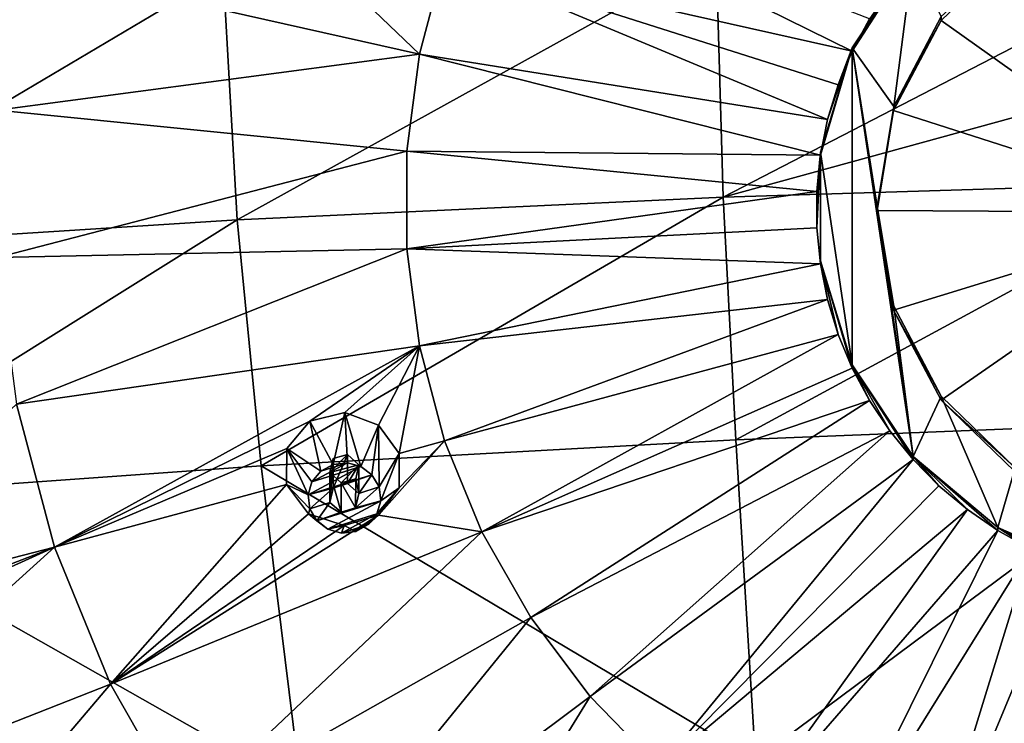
# Model space of a CAD drawing. Header units: millimetres. Extents: x -198 to 325, y 0 to 239.
# Tile 180 of 256: x -170 to -153, y 178 to 190. Entities that reach past the tile are written whole.
import ezdxf

# ---------------------------------------------------------------- set-up
doc = ezdxf.new("R2010")
doc.units = ezdxf.units.MM
doc.header["$LTSCALE"] = 65.185185
for name, color, linetype in [('2111', 7, 'CONTINUOUS'), ('2112', 7, 'CONTINUOUS'), ('2173', 7, 'CONTINUOUS'), ('2174', 7, 'CONTINUOUS'), ('2176', 7, 'CONTINUOUS'), ('2177', 7, 'CONTINUOUS'), ('2178', 7, 'CONTINUOUS'), ('2179', 7, 'CONTINUOUS'), ('2368', 7, 'CONTINUOUS'), ('2369', 7, 'CONTINUOUS'), ('2370', 7, 'CONTINUOUS'), ('2371', 7, 'CONTINUOUS'), ('2372', 7, 'CONTINUOUS')]:
    doc.layers.add(name, color=color, linetype=linetype)

msp = doc.modelspace()

# ---------------------------------------------------------------- linework, layer by layer
at = {"layer": '2111', "linetype": 'CONTINUOUS'}
for points in [[(-150, 190.893, -2.19), (-158.033, 186.738, -2.742), (-158.148, 190.728, -1.902), (-150, 190.893, -2.19)], [(-150, 190.893, -2.19), (-150, 188.944, -2.628), (-158.033, 186.738, -2.742), (-150, 190.893, -2.19)], [(-166.032, 186.364, -1.965), (-166.261, 190.429, -1.107), (-158.148, 190.728, -1.902), (-166.032, 186.364, -1.965)], [(-158.033, 186.738, -2.742), (-166.032, 186.364, -1.965), (-158.148, 190.728, -1.902), (-158.033, 186.738, -2.742)], [(-173.965, 185.863, -0.708), (-174.305, 189.997, 0.19), (-166.261, 190.429, -1.107), (-173.965, 185.863, -0.708)], [(-166.032, 186.364, -1.965), (-173.965, 185.863, -0.708), (-166.261, 190.429, -1.107), (-166.032, 186.364, -1.965)], [(-150, 188.944, -2.628), (-150, 186.985, -3.035), (-158.033, 186.738, -2.742), (-150, 188.944, -2.628)], [(-150, 186.985, -3.035), (-157.827, 182.748, -3.473), (-158.033, 186.738, -2.742), (-150, 186.985, -3.035)], [(-150, 186.985, -3.035), (-150, 183.06, -3.751), (-157.827, 182.748, -3.473), (-150, 186.985, -3.035)], [(-158.033, 186.738, -2.742), (-165.633, 182.316, -2.735), (-166.032, 186.364, -1.965), (-158.033, 186.738, -2.742)], [(-157.827, 182.748, -3.473), (-165.633, 182.316, -2.735), (-158.033, 186.738, -2.742), (-157.827, 182.748, -3.473)], [(-166.032, 186.364, -1.965), (-173.385, 181.764, -1.537), (-173.965, 185.863, -0.708), (-166.032, 186.364, -1.965)], [(-165.633, 182.316, -2.735), (-173.385, 181.764, -1.537), (-166.032, 186.364, -1.965), (-165.633, 182.316, -2.735)]]:
    msp.add_3dface(points, dxfattribs=at)
at = {"layer": '2112', "linetype": 'CONTINUOUS'}
for points in [[(-157.827, 182.748, -3.473), (-150, 183.06, -3.751), (-157.503, 177.478, -4.344), (-157.827, 182.748, -3.473)], [(-150, 183.06, -3.751), (-150, 177.847, -4.596), (-157.503, 177.478, -4.344), (-150, 183.06, -3.751)], [(-165.633, 182.316, -2.735), (-157.827, 182.748, -3.473), (-157.503, 177.478, -4.344), (-165.633, 182.316, -2.735)], [(-173.385, 181.764, -1.537), (-165.633, 182.316, -2.735), (-164.977, 177, -3.659), (-173.385, 181.764, -1.537)], [(-164.977, 177, -3.659), (-165.633, 182.316, -2.735), (-157.503, 177.478, -4.344), (-164.977, 177, -3.659)], [(-172.392, 176.411, -2.546), (-173.385, 181.764, -1.537), (-164.977, 177, -3.659), (-172.392, 176.411, -2.546)]]:
    msp.add_3dface(points, dxfattribs=at)
at = {"layer": '2173', "color": 7, "linetype": 'CONTINUOUS', "true_color": 0xe0e6ed}
for points in [[(-162.004, 192.147, 30.382), (-162.617, 190.651, 29.981), (-155.913, 189.142, 30.204), (-162.004, 192.147, 30.382)], [(-155.629, 189.673, 30.347), (-162.004, 192.147, 30.382), (-155.913, 189.142, 30.204), (-155.629, 189.673, 30.347)], [(-162.617, 190.651, 29.981), (-164.275, 190.285, 29.689), (-163.032, 189.092, 29.563), (-162.617, 190.651, 29.981)], [(-162.617, 190.651, 29.981), (-163.032, 189.092, 29.563), (-156.317, 188.014, 29.902), (-162.617, 190.651, 29.981)], [(-155.913, 189.142, 30.204), (-162.617, 190.651, 29.981), (-156.143, 188.588, 30.056), (-155.913, 189.142, 30.204)], [(-156.143, 188.588, 30.056), (-162.617, 190.651, 29.981), (-156.317, 188.014, 29.902), (-156.143, 188.588, 30.056)], [(-169.662, 190.58, 28.9), (-169.977, 188.171, 28.254), (-163.032, 189.092, 29.563), (-169.662, 190.58, 28.9)], [(-164.275, 190.285, 29.689), (-169.662, 190.58, 28.9), (-163.032, 189.092, 29.563), (-164.275, 190.285, 29.689)], [(-163.032, 189.092, 29.563), (-169.977, 188.171, 28.254), (-163.24, 187.496, 29.136), (-163.032, 189.092, 29.563)], [(-163.032, 189.092, 29.563), (-163.24, 187.496, 29.136), (-156.434, 187.428, 29.745), (-163.032, 189.092, 29.563)], [(-156.317, 188.014, 29.902), (-163.032, 189.092, 29.563), (-156.434, 187.428, 29.745), (-156.317, 188.014, 29.902)], [(-169.977, 188.171, 28.254), (-169.977, 185.743, 27.604), (-163.24, 187.496, 29.136), (-169.977, 188.171, 28.254)], [(-163.24, 187.496, 29.136), (-169.977, 185.743, 27.604), (-163.24, 185.886, 28.704), (-163.24, 187.496, 29.136)], [(-163.24, 187.496, 29.136), (-163.24, 185.886, 28.704), (-156.493, 186.833, 29.586), (-163.24, 187.496, 29.136)], [(-156.434, 187.428, 29.745), (-163.24, 187.496, 29.136), (-156.493, 186.833, 29.586), (-156.434, 187.428, 29.745)], [(-156.493, 186.833, 29.586), (-163.24, 185.886, 28.704), (-156.493, 186.235, 29.425), (-156.493, 186.833, 29.586)], [(-156.493, 186.235, 29.425), (-163.24, 185.886, 28.704), (-156.434, 185.641, 29.266), (-156.493, 186.235, 29.425)], [(-169.977, 185.743, 27.604), (-169.662, 183.334, 26.958), (-163.24, 185.886, 28.704), (-169.977, 185.743, 27.604)], [(-163.24, 185.886, 28.704), (-169.662, 183.334, 26.958), (-163.032, 184.29, 28.277), (-163.24, 185.886, 28.704)], [(-163.24, 185.886, 28.704), (-163.032, 184.29, 28.277), (-156.434, 185.641, 29.266), (-163.24, 185.886, 28.704)], [(-156.434, 185.641, 29.266), (-163.032, 184.29, 28.277), (-156.317, 185.054, 29.109), (-156.434, 185.641, 29.266)], [(-163.032, 184.29, 28.277), (-162.617, 182.731, 27.859), (-156.317, 185.054, 29.109), (-163.032, 184.29, 28.277)], [(-156.317, 185.054, 29.109), (-162.617, 182.731, 27.859), (-156.143, 184.481, 28.955), (-156.317, 185.054, 29.109)], [(-162.617, 182.731, 27.859), (-162.004, 181.235, 27.458), (-156.143, 184.481, 28.955), (-162.617, 182.731, 27.859)], [(-156.143, 184.481, 28.955), (-162.004, 181.235, 27.458), (-155.913, 183.926, 28.807), (-156.143, 184.481, 28.955)], [(-169.662, 183.334, 26.958), (-169.037, 180.982, 26.328), (-163.032, 184.29, 28.277), (-169.662, 183.334, 26.958)], [(-169.037, 180.982, 26.328), (-164.837, 183.053, 27.668), (-163.032, 184.29, 28.277), (-169.037, 180.982, 26.328)], [(-164.837, 183.053, 27.668), (-164.259, 183.193, 27.791), (-163.032, 184.29, 28.277), (-164.837, 183.053, 27.668)], [(-164.259, 183.193, 27.791), (-163.705, 182.988, 27.802), (-163.032, 184.29, 28.277), (-164.259, 183.193, 27.791)], [(-163.705, 182.988, 27.802), (-163.365, 182.522, 27.702), (-163.032, 184.29, 28.277), (-163.705, 182.988, 27.802)], [(-163.032, 184.29, 28.277), (-163.365, 182.522, 27.702), (-162.617, 182.731, 27.859), (-163.032, 184.29, 28.277)], [(-155.913, 183.926, 28.807), (-162.004, 181.235, 27.458), (-155.629, 183.395, 28.664), (-155.913, 183.926, 28.807)], [(-162.004, 181.235, 27.458), (-161.201, 179.825, 27.08), (-155.629, 183.395, 28.664), (-162.004, 181.235, 27.458)], [(-155.629, 183.395, 28.664), (-161.201, 179.825, 27.08), (-155.295, 182.892, 28.53), (-155.629, 183.395, 28.664)], [(-169.037, 180.982, 26.328), (-169.662, 183.334, 26.958), (-173.356, 179.868, 25.064), (-169.037, 180.982, 26.328)], [(-165.21, 182.602, 27.475), (-164.837, 183.053, 27.668), (-169.037, 180.982, 26.328), (-165.21, 182.602, 27.475)], [(-161.201, 179.825, 27.08), (-160.222, 178.523, 26.731), (-155.295, 182.892, 28.53), (-161.201, 179.825, 27.08)], [(-155.295, 182.892, 28.53), (-160.222, 178.523, 26.731), (-154.912, 182.423, 28.404), (-155.295, 182.892, 28.53)], [(-163.363, 181.954, 27.523), (-163.704, 181.505, 27.336), (-162.617, 182.731, 27.859), (-163.363, 181.954, 27.523)], [(-162.617, 182.731, 27.859), (-163.704, 181.505, 27.336), (-162.004, 181.235, 27.458), (-162.617, 182.731, 27.859)], [(-163.365, 182.522, 27.702), (-163.363, 181.954, 27.523), (-162.617, 182.731, 27.859), (-163.365, 182.522, 27.702)], [(-165.217, 182.01, 27.288), (-165.21, 182.602, 27.475), (-169.037, 180.982, 26.328), (-165.217, 182.01, 27.288)], [(-160.222, 178.523, 26.731), (-159.082, 177.35, 26.417), (-154.912, 182.423, 28.404), (-160.222, 178.523, 26.731)], [(-154.912, 182.423, 28.404), (-159.082, 177.35, 26.417), (-154.486, 181.99, 28.288), (-154.912, 182.423, 28.404)], [(-165.217, 182.01, 27.288), (-169.037, 180.982, 26.328), (-168.112, 178.724, 25.723), (-165.217, 182.01, 27.288)], [(-164.858, 181.529, 27.187), (-165.217, 182.01, 27.288), (-168.112, 178.724, 25.723), (-164.858, 181.529, 27.187)], [(-154.486, 181.99, 28.288), (-159.082, 177.35, 26.417), (-154.018, 181.599, 28.183), (-154.486, 181.99, 28.288)], [(-159.082, 177.35, 26.417), (-157.798, 176.324, 26.142), (-154.018, 181.599, 28.183), (-159.082, 177.35, 26.417)], [(-154.018, 181.599, 28.183), (-157.798, 176.324, 26.142), (-153.514, 181.252, 28.09), (-154.018, 181.599, 28.183)], [(-164.271, 181.336, 27.206), (-164.858, 181.529, 27.187), (-168.112, 178.724, 25.723), (-164.271, 181.336, 27.206)], [(-163.704, 181.505, 27.336), (-164.271, 181.336, 27.206), (-168.112, 178.724, 25.723), (-163.704, 181.505, 27.336)], [(-163.704, 181.505, 27.336), (-168.112, 178.724, 25.723), (-162.004, 181.235, 27.458), (-163.704, 181.505, 27.336)], [(-157.798, 176.324, 26.142), (-156.391, 175.462, 25.911), (-153.514, 181.252, 28.09), (-157.798, 176.324, 26.142)], [(-153.514, 181.252, 28.09), (-156.391, 175.462, 25.911), (-152.978, 180.954, 28.01), (-153.514, 181.252, 28.09)], [(-168.112, 178.724, 25.723), (-166.901, 176.597, 25.153), (-162.004, 181.235, 27.458), (-168.112, 178.724, 25.723)], [(-162.004, 181.235, 27.458), (-166.901, 176.597, 25.153), (-161.201, 179.825, 27.08), (-162.004, 181.235, 27.458)], [(-169.037, 180.982, 26.328), (-174.151, 176.352, 23.597), (-168.112, 178.724, 25.723), (-169.037, 180.982, 26.328)], [(-174.151, 176.352, 23.597), (-169.037, 180.982, 26.328), (-173.7, 178.866, 24.634), (-174.151, 176.352, 23.597)], [(-173.7, 178.866, 24.634), (-169.037, 180.982, 26.328), (-173.354, 179.305, 24.868), (-173.7, 178.866, 24.634)], [(-169.037, 180.982, 26.328), (-173.356, 179.868, 25.064), (-173.354, 179.305, 24.868), (-169.037, 180.982, 26.328)], [(-156.391, 175.462, 25.911), (-154.884, 174.776, 25.727), (-152.978, 180.954, 28.01), (-156.391, 175.462, 25.911)], [(-152.978, 180.954, 28.01), (-154.884, 174.776, 25.727), (-152.416, 180.705, 27.944), (-152.978, 180.954, 28.01)], [(-152.416, 180.705, 27.944), (-154.884, 174.776, 25.727), (-151.831, 180.51, 27.891), (-152.416, 180.705, 27.944)], [(-154.884, 174.776, 25.727), (-153.299, 174.279, 25.594), (-151.831, 180.51, 27.891), (-154.884, 174.776, 25.727)], [(-166.901, 176.597, 25.153), (-165.423, 174.632, 24.627), (-161.201, 179.825, 27.08), (-166.901, 176.597, 25.153)], [(-161.201, 179.825, 27.08), (-165.423, 174.632, 24.627), (-160.222, 178.523, 26.731), (-161.201, 179.825, 27.08)], [(-174.151, 176.352, 23.597), (-172.536, 173.515, 22.837), (-168.112, 178.724, 25.723), (-174.151, 176.352, 23.597)], [(-168.112, 178.724, 25.723), (-172.536, 173.515, 22.837), (-166.901, 176.597, 25.153), (-168.112, 178.724, 25.723)], [(-165.423, 174.632, 24.627), (-163.702, 172.862, 24.152), (-160.222, 178.523, 26.731), (-165.423, 174.632, 24.627)], [(-160.222, 178.523, 26.731), (-163.702, 172.862, 24.152), (-159.082, 177.35, 26.417), (-160.222, 178.523, 26.731)]]:
    msp.add_3dface(points, dxfattribs=at)
at = {"layer": '2174', "color": 7, "linetype": 'CONTINUOUS', "true_color": 0xe0e6ed}
for points in [[(-164.453, 182.437, 27.531), (-164.504, 182.206, 27.452), (-164.213, 182.503, 27.584), (-164.453, 182.437, 27.531)], [(-164.213, 182.503, 27.584), (-164.504, 182.206, 27.452), (-164.028, 182.337, 27.558), (-164.213, 182.503, 27.584)], [(-164.028, 182.337, 27.558), (-164.504, 182.206, 27.452), (-164.318, 182.04, 27.425), (-164.028, 182.337, 27.558)], [(-164.079, 182.107, 27.478), (-164.028, 182.337, 27.558), (-164.318, 182.04, 27.425), (-164.079, 182.107, 27.478)]]:
    msp.add_3dface(points, dxfattribs=at)
at = {"layer": '2176', "linetype": 'CONTINUOUS'}
for points in [[(-155.629, 189.673, 30.347), (-155.913, 189.142, 30.204), (-154.912, 190.698, 30.414), (-155.629, 189.673, 30.347)], [(-154.912, 190.698, 30.414), (-155.913, 189.142, 30.204), (-155.913, 189.194, 30.011), (-154.912, 190.698, 30.414)], [(-156.317, 188.014, 29.902), (-156.434, 187.428, 29.745), (-155.913, 189.194, 30.011), (-156.317, 188.014, 29.902)], [(-155.913, 189.194, 30.011), (-156.434, 187.428, 29.745), (-156.434, 187.479, 29.552), (-155.913, 189.194, 30.011)], [(-156.143, 188.588, 30.056), (-156.317, 188.014, 29.902), (-155.913, 189.194, 30.011), (-156.143, 188.588, 30.056)], [(-155.913, 189.142, 30.204), (-156.143, 188.588, 30.056), (-155.913, 189.194, 30.011), (-155.913, 189.142, 30.204)], [(-156.434, 187.428, 29.745), (-156.493, 186.833, 29.586), (-156.434, 187.479, 29.552), (-156.434, 187.428, 29.745)], [(-156.493, 186.833, 29.586), (-156.493, 186.235, 29.425), (-156.434, 187.479, 29.552), (-156.493, 186.833, 29.586)], [(-156.493, 186.235, 29.425), (-156.434, 185.641, 29.266), (-156.434, 187.479, 29.552), (-156.493, 186.235, 29.425)], [(-156.434, 187.479, 29.552), (-156.434, 185.641, 29.266), (-156.434, 185.692, 29.073), (-156.434, 187.479, 29.552)], [(-156.434, 185.641, 29.266), (-156.317, 185.054, 29.109), (-156.434, 185.692, 29.073), (-156.434, 185.641, 29.266)], [(-156.317, 185.054, 29.109), (-156.143, 184.481, 28.955), (-156.434, 185.692, 29.073), (-156.317, 185.054, 29.109)], [(-156.143, 184.481, 28.955), (-155.913, 183.926, 28.807), (-156.434, 185.692, 29.073), (-156.143, 184.481, 28.955)], [(-156.434, 185.692, 29.073), (-155.913, 183.926, 28.807), (-155.913, 183.978, 28.613), (-156.434, 185.692, 29.073)], [(-155.913, 183.926, 28.807), (-155.629, 183.395, 28.664), (-155.913, 183.978, 28.613), (-155.913, 183.926, 28.807)], [(-155.629, 183.395, 28.664), (-155.295, 182.892, 28.53), (-155.913, 183.978, 28.613), (-155.629, 183.395, 28.664)], [(-155.295, 182.892, 28.53), (-154.912, 182.423, 28.404), (-155.913, 183.978, 28.613), (-155.295, 182.892, 28.53)], [(-155.913, 183.978, 28.613), (-154.912, 182.423, 28.404), (-154.912, 182.474, 28.211), (-155.913, 183.978, 28.613)], [(-154.912, 182.423, 28.404), (-154.486, 181.99, 28.288), (-154.912, 182.474, 28.211), (-154.912, 182.423, 28.404)], [(-154.486, 181.99, 28.288), (-154.018, 181.599, 28.183), (-154.912, 182.474, 28.211), (-154.486, 181.99, 28.288)], [(-154.018, 181.599, 28.183), (-153.514, 181.252, 28.09), (-154.912, 182.474, 28.211), (-154.018, 181.599, 28.183)], [(-154.912, 182.474, 28.211), (-153.514, 181.252, 28.09), (-153.514, 181.304, 27.897), (-154.912, 182.474, 28.211)], [(-153.514, 181.252, 28.09), (-152.978, 180.954, 28.01), (-153.514, 181.304, 27.897), (-153.514, 181.252, 28.09)], [(-152.978, 180.954, 28.01), (-152.416, 180.705, 27.944), (-153.514, 181.304, 27.897), (-152.978, 180.954, 28.01)], [(-152.416, 180.705, 27.944), (-151.831, 180.51, 27.891), (-153.514, 181.304, 27.897), (-152.416, 180.705, 27.944)], [(-153.514, 181.304, 27.897), (-151.831, 180.51, 27.891), (-151.831, 180.562, 27.698), (-153.514, 181.304, 27.897)]]:
    msp.add_3dface(points, dxfattribs=at)
at = {"layer": '2177', "color": 7, "linetype": 'CONTINUOUS', "true_color": 0xe0e6ed}
for points in [[(-154.912, 190.698, 30.414), (-155.913, 189.194, 30.011), (-155.23, 188.228, 29.752), (-154.912, 190.698, 30.414)], [(-154.448, 189.71, 30.149), (-154.912, 190.698, 30.414), (-155.23, 188.228, 29.752), (-154.448, 189.71, 30.149)], [(-155.913, 189.194, 30.011), (-156.434, 187.479, 29.552), (-155.913, 183.978, 28.613), (-155.913, 189.194, 30.011)], [(-155.913, 189.194, 30.011), (-155.913, 183.978, 28.613), (-154.912, 182.474, 28.211), (-155.913, 189.194, 30.011)], [(-155.913, 189.194, 30.011), (-154.912, 182.474, 28.211), (-155.499, 186.586, 29.312), (-155.913, 189.194, 30.011)], [(-155.23, 188.228, 29.752), (-155.913, 189.194, 30.011), (-155.499, 186.586, 29.312), (-155.23, 188.228, 29.752)], [(-156.434, 187.479, 29.552), (-156.434, 185.692, 29.073), (-155.913, 183.978, 28.613), (-156.434, 187.479, 29.552)], [(-155.499, 186.586, 29.312), (-154.912, 182.474, 28.211), (-155.23, 184.944, 28.872), (-155.499, 186.586, 29.312)], [(-155.23, 184.944, 28.872), (-154.912, 182.474, 28.211), (-154.448, 183.462, 28.475), (-155.23, 184.944, 28.872)], [(-154.912, 182.474, 28.211), (-153.514, 181.304, 27.897), (-154.448, 183.462, 28.475), (-154.912, 182.474, 28.211)], [(-154.448, 183.462, 28.475), (-153.514, 181.304, 27.897), (-153.231, 182.287, 28.16), (-154.448, 183.462, 28.475)], [(-153.514, 181.304, 27.897), (-151.831, 180.562, 27.698), (-153.231, 182.287, 28.16), (-153.514, 181.304, 27.897)]]:
    msp.add_3dface(points, dxfattribs=at)
at = {"layer": '2178', "linetype": 'CONTINUOUS'}
for points in [[(-153.233, 190.818, 30.71), (-154.448, 189.71, 30.149), (-154.45, 189.643, 30.395), (-153.233, 190.818, 30.71)], [(-154.448, 189.71, 30.149), (-155.23, 188.228, 29.752), (-154.45, 189.643, 30.395), (-154.448, 189.71, 30.149)], [(-154.45, 189.643, 30.395), (-155.23, 188.228, 29.752), (-155.231, 188.162, 29.998), (-154.45, 189.643, 30.395)], [(-155.23, 188.228, 29.752), (-155.499, 186.586, 29.312), (-155.231, 188.162, 29.998), (-155.23, 188.228, 29.752)], [(-155.231, 188.162, 29.998), (-155.499, 186.586, 29.312), (-155.5, 186.52, 29.558), (-155.231, 188.162, 29.998)], [(-155.499, 186.586, 29.312), (-155.23, 184.944, 28.872), (-155.5, 186.52, 29.558), (-155.499, 186.586, 29.312)], [(-155.5, 186.52, 29.558), (-155.23, 184.944, 28.872), (-155.231, 184.878, 29.118), (-155.5, 186.52, 29.558)], [(-155.23, 184.944, 28.872), (-154.448, 183.462, 28.475), (-155.231, 184.878, 29.118), (-155.23, 184.944, 28.872)], [(-155.231, 184.878, 29.118), (-154.448, 183.462, 28.475), (-154.45, 183.398, 28.721), (-155.231, 184.878, 29.118)], [(-154.448, 183.462, 28.475), (-153.231, 182.287, 28.16), (-154.45, 183.398, 28.721), (-154.448, 183.462, 28.475)], [(-154.45, 183.398, 28.721), (-153.231, 182.287, 28.16), (-153.233, 182.222, 28.406), (-154.45, 183.398, 28.721)]]:
    msp.add_3dface(points, dxfattribs=at)
at = {"layer": '2179', "color": 7, "linetype": 'CONTINUOUS', "true_color": 0xe0e6ed}
for points in [[(-153.233, 190.818, 30.71), (-154.45, 189.643, 30.395), (-150, 186.485, 29.69), (-153.233, 190.818, 30.71)], [(-154.45, 189.643, 30.395), (-155.231, 188.162, 29.998), (-150, 186.485, 29.69), (-154.45, 189.643, 30.395)], [(-155.231, 188.162, 29.998), (-155.5, 186.52, 29.558), (-150, 186.485, 29.69), (-155.231, 188.162, 29.998)], [(-155.5, 186.52, 29.558), (-155.231, 184.878, 29.118), (-150, 186.485, 29.69), (-155.5, 186.52, 29.558)], [(-155.231, 184.878, 29.118), (-154.45, 183.398, 28.721), (-150, 186.485, 29.69), (-155.231, 184.878, 29.118)], [(-154.45, 183.398, 28.721), (-153.233, 182.222, 28.406), (-150, 186.485, 29.69), (-154.45, 183.398, 28.721)]]:
    msp.add_3dface(points, dxfattribs=at)
at = {"layer": '2368', "linetype": 'CONTINUOUS'}
for points in [[(-164.259, 183.193, 27.791), (-164.837, 183.053, 27.668), (-164.451, 182.342, 29.448), (-164.259, 183.193, 27.791)], [(-164.217, 182.368, 29.455), (-164.259, 183.193, 27.791), (-164.451, 182.342, 29.448), (-164.217, 182.368, 29.455)], [(-163.705, 182.988, 27.802), (-164.259, 183.193, 27.791), (-163.994, 182.306, 29.438), (-163.705, 182.988, 27.802)], [(-163.994, 182.306, 29.438), (-164.259, 183.193, 27.791), (-164.217, 182.368, 29.455), (-163.994, 182.306, 29.438)], [(-164.837, 183.053, 27.668), (-165.21, 182.602, 27.475), (-164.656, 182.23, 29.418), (-164.837, 183.053, 27.668)], [(-164.451, 182.342, 29.448), (-164.837, 183.053, 27.668), (-164.656, 182.23, 29.418), (-164.451, 182.342, 29.448)], [(-163.812, 182.169, 29.402), (-163.705, 182.988, 27.802), (-163.994, 182.306, 29.438), (-163.812, 182.169, 29.402)], [(-163.695, 181.97, 29.348), (-163.705, 182.988, 27.802), (-163.812, 182.169, 29.402), (-163.695, 181.97, 29.348)], [(-163.365, 182.522, 27.702), (-163.705, 182.988, 27.802), (-163.695, 181.97, 29.348), (-163.365, 182.522, 27.702)], [(-165.21, 182.602, 27.475), (-165.217, 182.01, 27.288), (-164.863, 181.839, 29.313), (-165.21, 182.602, 27.475)], [(-164.656, 182.23, 29.418), (-165.21, 182.602, 27.475), (-164.8, 182.053, 29.371), (-164.656, 182.23, 29.418)], [(-164.8, 182.053, 29.371), (-165.21, 182.602, 27.475), (-164.863, 181.839, 29.313), (-164.8, 182.053, 29.371)], [(-164.863, 181.839, 29.313), (-165.217, 182.01, 27.288), (-164.836, 181.611, 29.252), (-164.863, 181.839, 29.313)]]:
    msp.add_3dface(points, dxfattribs=at)
at = {"layer": '2369', "linetype": 'CONTINUOUS'}
for points in [[(-163.812, 182.169, 29.402), (-163.994, 182.306, 29.438), (-164.863, 181.839, 29.313), (-163.812, 182.169, 29.402)], [(-163.994, 182.306, 29.438), (-164.8, 182.053, 29.371), (-164.863, 181.839, 29.313), (-163.994, 182.306, 29.438)], [(-163.994, 182.306, 29.438), (-164.217, 182.368, 29.455), (-164.8, 182.053, 29.371), (-163.994, 182.306, 29.438)], [(-164.217, 182.368, 29.455), (-164.656, 182.23, 29.418), (-164.8, 182.053, 29.371), (-164.217, 182.368, 29.455)], [(-164.217, 182.368, 29.455), (-164.451, 182.342, 29.448), (-164.656, 182.23, 29.418), (-164.217, 182.368, 29.455)], [(-163.812, 182.169, 29.402), (-164.863, 181.839, 29.313), (-164.451, 181.952, 29.344), (-163.812, 182.169, 29.402)], [(-164.215, 182.026, 29.363), (-163.812, 182.169, 29.402), (-164.451, 181.952, 29.344), (-164.215, 182.026, 29.363)], [(-164.028, 181.865, 29.32), (-163.812, 182.169, 29.402), (-164.215, 182.026, 29.363), (-164.028, 181.865, 29.32)], [(-163.695, 181.97, 29.348), (-163.812, 182.169, 29.402), (-164.028, 181.865, 29.32), (-163.695, 181.97, 29.348)], [(-164.863, 181.839, 29.313), (-164.836, 181.611, 29.252), (-164.451, 181.952, 29.344), (-164.863, 181.839, 29.313)], [(-164.836, 181.611, 29.252), (-164.504, 181.716, 29.28), (-164.451, 181.952, 29.344), (-164.836, 181.611, 29.252)], [(-164.081, 181.629, 29.257), (-163.695, 181.97, 29.348), (-164.028, 181.865, 29.32), (-164.081, 181.629, 29.257)], [(-163.695, 181.97, 29.348), (-164.081, 181.629, 29.257), (-163.668, 181.742, 29.287), (-163.695, 181.97, 29.348)], [(-163.668, 181.742, 29.287), (-164.081, 181.629, 29.257), (-164.72, 181.412, 29.199), (-163.668, 181.742, 29.287)], [(-164.538, 181.275, 29.162), (-163.668, 181.742, 29.287), (-164.72, 181.412, 29.199), (-164.538, 181.275, 29.162)], [(-163.732, 181.528, 29.23), (-163.668, 181.742, 29.287), (-164.538, 181.275, 29.162), (-163.732, 181.528, 29.23)], [(-164.504, 181.716, 29.28), (-164.836, 181.611, 29.252), (-164.72, 181.412, 29.199), (-164.504, 181.716, 29.28)], [(-164.317, 181.555, 29.237), (-164.504, 181.716, 29.28), (-164.72, 181.412, 29.199), (-164.317, 181.555, 29.237)], [(-164.081, 181.629, 29.257), (-164.317, 181.555, 29.237), (-164.72, 181.412, 29.199), (-164.081, 181.629, 29.257)], [(-164.314, 181.213, 29.146), (-163.732, 181.528, 29.23), (-164.538, 181.275, 29.162), (-164.314, 181.213, 29.146)], [(-163.876, 181.351, 29.183), (-163.732, 181.528, 29.23), (-164.314, 181.213, 29.146), (-163.876, 181.351, 29.183)], [(-164.08, 181.239, 29.153), (-163.876, 181.351, 29.183), (-164.314, 181.213, 29.146), (-164.08, 181.239, 29.153)]]:
    msp.add_3dface(points, dxfattribs=at)
at = {"layer": '2370', "linetype": 'CONTINUOUS'}
for points in [[(-164.504, 182.206, 27.452), (-164.453, 182.437, 27.531), (-164.504, 181.716, 29.28), (-164.504, 182.206, 27.452)], [(-164.504, 181.716, 29.28), (-164.453, 182.437, 27.531), (-164.451, 181.952, 29.344), (-164.504, 181.716, 29.28)], [(-164.453, 182.437, 27.531), (-164.213, 182.503, 27.584), (-164.451, 181.952, 29.344), (-164.453, 182.437, 27.531)], [(-164.213, 182.503, 27.584), (-164.215, 182.026, 29.363), (-164.451, 181.952, 29.344), (-164.213, 182.503, 27.584)], [(-164.213, 182.503, 27.584), (-164.028, 182.337, 27.558), (-164.215, 182.026, 29.363), (-164.213, 182.503, 27.584)], [(-164.028, 182.337, 27.558), (-164.028, 181.865, 29.32), (-164.215, 182.026, 29.363), (-164.028, 182.337, 27.558)]]:
    msp.add_3dface(points, dxfattribs=at)
at = {"layer": '2371', "linetype": 'CONTINUOUS'}
for points in [[(-163.365, 182.522, 27.702), (-163.695, 181.97, 29.348), (-163.668, 181.742, 29.287), (-163.365, 182.522, 27.702)], [(-163.363, 181.954, 27.523), (-163.365, 182.522, 27.702), (-163.668, 181.742, 29.287), (-163.363, 181.954, 27.523)], [(-165.217, 182.01, 27.288), (-164.858, 181.529, 27.187), (-164.836, 181.611, 29.252), (-165.217, 182.01, 27.288)], [(-163.704, 181.505, 27.336), (-163.363, 181.954, 27.523), (-163.876, 181.351, 29.183), (-163.704, 181.505, 27.336)], [(-163.363, 181.954, 27.523), (-163.732, 181.528, 29.23), (-163.876, 181.351, 29.183), (-163.363, 181.954, 27.523)], [(-163.363, 181.954, 27.523), (-163.668, 181.742, 29.287), (-163.732, 181.528, 29.23), (-163.363, 181.954, 27.523)], [(-164.836, 181.611, 29.252), (-164.858, 181.529, 27.187), (-164.72, 181.412, 29.199), (-164.836, 181.611, 29.252)], [(-164.858, 181.529, 27.187), (-164.271, 181.336, 27.206), (-164.538, 181.275, 29.162), (-164.858, 181.529, 27.187)], [(-164.858, 181.529, 27.187), (-164.538, 181.275, 29.162), (-164.72, 181.412, 29.199), (-164.858, 181.529, 27.187)], [(-164.271, 181.336, 27.206), (-163.704, 181.505, 27.336), (-164.08, 181.239, 29.153), (-164.271, 181.336, 27.206)], [(-163.704, 181.505, 27.336), (-163.876, 181.351, 29.183), (-164.08, 181.239, 29.153), (-163.704, 181.505, 27.336)], [(-164.271, 181.336, 27.206), (-164.314, 181.213, 29.146), (-164.538, 181.275, 29.162), (-164.271, 181.336, 27.206)], [(-164.271, 181.336, 27.206), (-164.08, 181.239, 29.153), (-164.314, 181.213, 29.146), (-164.271, 181.336, 27.206)]]:
    msp.add_3dface(points, dxfattribs=at)
at = {"layer": '2372', "linetype": 'CONTINUOUS'}
for points in [[(-164.028, 182.337, 27.558), (-164.079, 182.107, 27.478), (-164.028, 181.865, 29.32), (-164.028, 182.337, 27.558)], [(-164.318, 182.04, 27.425), (-164.504, 182.206, 27.452), (-164.317, 181.555, 29.237), (-164.318, 182.04, 27.425)], [(-164.504, 182.206, 27.452), (-164.504, 181.716, 29.28), (-164.317, 181.555, 29.237), (-164.504, 182.206, 27.452)], [(-164.079, 182.107, 27.478), (-164.318, 182.04, 27.425), (-164.081, 181.629, 29.257), (-164.079, 182.107, 27.478)], [(-164.079, 182.107, 27.478), (-164.081, 181.629, 29.257), (-164.028, 181.865, 29.32), (-164.079, 182.107, 27.478)], [(-164.318, 182.04, 27.425), (-164.317, 181.555, 29.237), (-164.081, 181.629, 29.257), (-164.318, 182.04, 27.425)]]:
    msp.add_3dface(points, dxfattribs=at)

doc.saveas('drawing.dxf')
